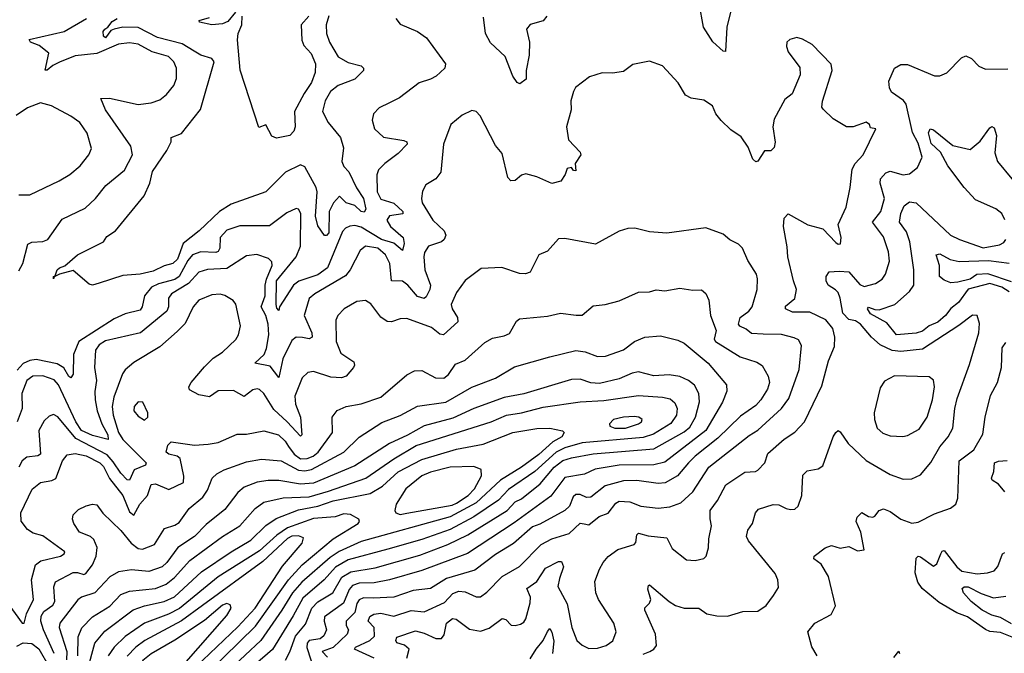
# Model space of a CAD drawing. Extents: x 1268547 to 1425625, y 515768 to 616754.
# Tile 39 of 256: x 1310819 to 1315362, y 540597 to 543519. Entities that reach past the tile are written whole.
import ezdxf

# ---------------------------------------------------------------- set-up
doc = ezdxf.new("R2010")
doc.units = 0

msp = doc.modelspace()

# ---------------------------------------------------------------- linework, layer by layer
at = {"layer": '0CON10XD'}
for points in [[(1314130.4, 543685), (1314081.3, 543485), (1314075, 543372.5), (1314065, 543373.8), (1314017.4, 543417.4), (1313973.6, 543485), (1313953.9, 543595)], [(1311815, 543553.5), (1311779.3, 543510.7), (1311755, 543500), (1311705, 543494.8), (1311648.3, 543508.3), (1311647.5, 543515), (1311695, 543529.8)], [(1312553.8, 543525), (1312575, 543498), (1312654, 543465), (1312696, 543435), (1312783.3, 543315), (1312780, 543295), (1312740.9, 543259.1), (1312715, 543244.4), (1312661.7, 543228.3), (1312571.7, 543158.3), (1312526, 543136), (1312477.9, 543112.1), (1312452, 543085), (1312446, 543055), (1312456, 543015), (1312496.9, 542976.9), (1312591.7, 542961.7), (1312605.8, 542955), (1312607.1, 542945), (1312565, 542901.5), (1312503.1, 542855), (1312475, 542826), (1312466.5, 542803.5), (1312468.5, 542725), (1312485, 542691.5), (1312545, 542673), (1312586.8, 542635), (1312586.5, 542623.5), (1312525.6, 542615), (1312512.5, 542595), (1312529.3, 542565), (1312587.6, 542515), (1312593.2, 542486.8), (1312585.3, 542454.7), (1312545, 542488.4), (1312488.1, 542505), (1312395, 542562.6), (1312365, 542570), (1312342.8, 542567.2), (1312322.2, 542557.8), (1312308.3, 542541.7), (1312239.8, 542375), (1312195, 542342.2), (1312107.6, 542312.4), (1312082.4, 542295), (1312018.5, 542195), (1312015, 542177.5), (1312005, 542188.8), (1312002.7, 542205), (1312003.3, 542315), (1312094.8, 542425), (1312114.4, 542475), (1312115.8, 542625.8), (1312105.7, 542645), (1312095, 542647.5), (1312051.2, 542628.8), (1311971.5, 542568.5), (1311835, 542568.6), (1311775, 542548.8), (1311743.2, 542515), (1311741.8, 542465), (1311735, 542450), (1311724.7, 542445.3), (1311655, 542448.8), (1311616.3, 542433.7), (1311595, 542408.8), (1311555, 542333.8), (1311535, 542320.7), (1311459.7, 542300.3), (1311427.5, 542285), (1311394.2, 542245), (1311384.5, 542195), (1311375, 542179.4), (1311305, 542161.9), (1311255, 542139.2), (1311091.3, 542035), (1311067.8, 541975), (1311065.2, 541884.8), (1311055, 541866.9), (1311045, 541873.6), (1311022.6, 541912.6), (1310992.5, 541932.5), (1310895, 541951.9), (1310865, 541947.8), (1310835, 541933), (1310807.4, 541902.6)], [(1310815, 542360.8), (1310833.5, 542395), (1310856.4, 542483.6), (1310875, 542493.1), (1310925, 542496.7), (1310948.8, 542505), (1311015, 542598.9), (1311120.8, 542649.2), (1311168.9, 542695), (1311216.7, 542755), (1311302.5, 542825), (1311338.8, 542895), (1311331.8, 542935), (1311215, 543103.1), (1311193.9, 543156.1), (1311233.4, 543156.6), (1311365, 543127.3), (1311425, 543135.4), (1311465, 543150), (1311496, 543174), (1311529.5, 543215), (1311542.6, 543247.4), (1311542.5, 543295), (1311530.4, 543325), (1311505, 543348.7), (1311430.7, 543370.7), (1311365, 543405.5), (1311325, 543413), (1311275, 543406.1), (1311175, 543362.7), (1311075, 543352), (1311002.6, 543322.6), (1310972.1, 543307.9), (1310945, 543285.7), (1310936.2, 543286.2), (1310952.8, 543365), (1310909.4, 543399.4), (1310869.2, 543415), (1310862.4, 543427.6), (1311024.4, 543465), (1311127.8, 543525)], [(1312245, 543537.5), (1312233.8, 543495), (1312234.6, 543455), (1312249.1, 543415), (1312287.7, 543347.7), (1312335, 543322.3), (1312395, 543305.6), (1312405.4, 543295.4), (1312405.5, 543285), (1312365.7, 543244.3), (1312288.6, 543215), (1312252.4, 543187.6), (1312228.5, 543145), (1312216.2, 543095), (1312242.7, 543045), (1312298.9, 542975), (1312312.5, 542927.5), (1312305, 542864.3), (1312315, 542842.5), (1312337.6, 542817.6), (1312373.2, 542743.2), (1312405, 542693.8), (1312415.8, 542645), (1312408.2, 542631.8), (1312395, 542634.7), (1312365, 542662.4), (1312324.8, 542674.8), (1312295, 542704.5), (1312266.3, 542675), (1312247.5, 542635), (1312245, 542536), (1312235, 542524.4), (1312225, 542524), (1312195, 542567.5), (1312183.1, 542613.1), (1312191.2, 542725), (1312187.4, 542745), (1312135, 542840.8), (1312115, 542850), (1312045.6, 542815), (1311955, 542724.5), (1311795, 542667.6), (1311740.4, 542635), (1311646.9, 542545), (1311572.8, 542487.2), (1311546.8, 542415), (1311525, 542394.1), (1311485, 542383), (1311435, 542359.4), (1311374.6, 542344.6), (1311295, 542338.9), (1311185.6, 542304.4), (1311155, 542294.2), (1311138.8, 542298.8), (1311065, 542362.5), (1311003.3, 542345), (1310977.5, 542332.5), (1310975, 542324), (1310974.4, 542335), (1310982.5, 542337.5), (1310991.9, 542365), (1311002.5, 542375), (1311026.6, 542383.4), (1311085, 542434.1), (1311205, 542494.6), (1311221.5, 542518.5), (1311260.8, 542545), (1311392.8, 542707.2), (1311419.6, 542765), (1311431.1, 542818.9), (1311497.3, 542915), (1311518, 542955), (1311517.5, 542975), (1311565, 542994.4), (1311653.3, 543105), (1311715.6, 543325), (1311705, 543340), (1311655, 543355.3), (1311624.2, 543374.2), (1311568.4, 543408.4), (1311455, 543436.3), (1311365, 543483.3), (1311295, 543484), (1311254.4, 543475.6), (1311240.2, 543469.8), (1311215, 543435.6), (1311205, 543443.3), (1311204.8, 543465), (1311211.6, 543475), (1311226, 543484), (1311245, 543511), (1311268.7, 543525)], [(1312153.3, 543535), (1312117.8, 543495), (1312120.4, 543425), (1312130.6, 543400.6), (1312163.7, 543363.7), (1312184.6, 543315), (1312182.2, 543275), (1312165, 543229.1), (1312130.8, 543179.2), (1312086.3, 543095), (1312090, 543025), (1312083.3, 543005), (1312065, 542985.6), (1312003.2, 542973.2), (1311981.7, 542981.7), (1311955, 543033.3), (1311922.5, 543022.5), (1311836.4, 543286.4), (1311823.4, 543426.6), (1311827.5, 543455), (1311844.5, 543495), (1311845.3, 543535.3)], [(1313251.4, 543535), (1313235, 543514.3), (1313173.6, 543496.4), (1313156.9, 543475), (1313171.1, 543415), (1313170.5, 543355), (1313155.6, 543285), (1313155.7, 543244.3), (1313126.4, 543223.6), (1313115, 543230), (1313095, 543258), (1313059, 543349), (1312991.6, 543411.6), (1312968.2, 543455), (1312958.9, 543531.1)], [(1313309.1, 540940.9), (1313301.8, 540905), (1313345.5, 540825), (1313365.9, 540715), (1313390.4, 540655), (1313415, 540633.6), (1313445, 540618.8), (1313485, 540620.8), (1313525, 540632.3), (1313555.3, 540654.7), (1313571.1, 540695), (1313560, 540735), (1313489.5, 540845), (1313477.9, 540875), (1313472.3, 540927.7), (1313493.6, 540985), (1313511.5, 541015), (1313535, 541042.5), (1313579.2, 541075), (1313655, 541099.2), (1313662.2, 541107.8), (1313666.4, 541143.6), (1313675, 541150.5), (1313718.3, 541138.3), (1313805, 541129.1), (1313829.6, 541079.6), (1313895, 541028.1), (1313935, 541024.3), (1313975, 541034), (1313986.2, 541045), (1313996.7, 541083.3), (1313998.2, 541125), (1314011.8, 541185), (1314005, 541216.7), (1314004.6, 541255), (1314038.3, 541301.7), (1314077, 541373), (1314165, 541432.1), (1314214.5, 541435.5), (1314225, 541441.4), (1314257.5, 541475), (1314271.2, 541518.8), (1314345.6, 541585), (1314395, 541616.5), (1314440.4, 541665), (1314519.5, 541830.5), (1314551.3, 541945), (1314578.3, 542011.7), (1314579.4, 542055), (1314570.6, 542095), (1314538.2, 542135), (1314465, 542170.8), (1314385, 542169.8), (1314351.9, 542185), (1314351.8, 542198.2), (1314395, 542232.5), (1314403.8, 542275), (1314388.7, 542315), (1314362.8, 542425), (1314360.6, 542470.6), (1314343.1, 542565), (1314347.1, 542602.9), (1314365, 542623.3), (1314455, 542572.2), (1314524.5, 542554.5), (1314585, 542491.2), (1314595, 542484), (1314606.2, 542485), (1314609.2, 542515), (1314595.5, 542575), (1314631.8, 542655), (1314651.5, 542745), (1314660.6, 542829.4), (1314674.5, 542855), (1314710.9, 542895), (1314770, 543015), (1314745, 543020), (1314740, 543035), (1314725, 543047.1), (1314665, 543024.5), (1314634.7, 543024.7), (1314571.9, 543061.9), (1314526.1, 543106.1), (1314520, 543115), (1314522.7, 543142.7), (1314567.5, 543285), (1314563.9, 543313.9), (1314476.2, 543405), (1314430.7, 543429.3), (1314405, 543436.2), (1314372.1, 543427.9), (1314359.2, 543415), (1314357.5, 543395), (1314365, 543370), (1314418.8, 543298.8), (1314420, 543265), (1314383.2, 543176.8), (1314349.5, 543150.5), (1314299.5, 543060.5), (1314294.4, 543025), (1314304.3, 542954.3), (1314300.6, 542929.4), (1314285, 542914), (1314255, 542913.8), (1314225, 542866.7), (1314215, 542863.8), (1314201.2, 542875), (1314180.3, 542930.3), (1314148.3, 542978.3), (1314100.7, 543010.7), (1314055, 543054.2), (1314030.8, 543085), (1314015, 543121.2), (1313975, 543148), (1313916.6, 543156.6), (1313891.4, 543171.4), (1313857.8, 543227.8), (1313785, 543306.2), (1313725, 543328), (1313648.3, 543311.7), (1313605, 543280), (1313555, 543272.5), (1313506.2, 543273.8), (1313447.5, 543255), (1313384.3, 543205.7), (1313375, 543187.5), (1313362.5, 543145), (1313364, 543104), (1313341.9, 543025), (1313350.8, 542965), (1313405, 542908.6), (1313408.1, 542895), (1313382.5, 542855), (1313385, 542822.5), (1313373.6, 542823.6), (1313365, 542837.5), (1313345, 542832.5), (1313336.2, 542805), (1313315.6, 542774.4), (1313275, 542762.9), (1313205, 542794.4), (1313155, 542807.5), (1313135, 542802.5), (1313105, 542777.1), (1313085, 542776), (1313071.7, 542791.7), (1313045, 542902), (1313015, 542938.8), (1312944, 543075), (1312925, 543096), (1312905, 543100), (1312861.1, 543078.9), (1312808, 543035), (1312774.7, 542945.3), (1312762.2, 542815), (1312739.2, 542785), (1312693.1, 542756.9), (1312678.3, 542728.3), (1312672.5, 542695), (1312675.5, 542675), (1312725, 542594.4), (1312777.1, 542545), (1312785.6, 542525), (1312777.5, 542505), (1312766, 542495), (1312705.4, 542474.6), (1312687.3, 542445), (1312683.3, 542425), (1312687.7, 542365), (1312714.7, 542295), (1312711.7, 542275), (1312695, 542241.5), (1312685, 542233.8), (1312655, 542242.7), (1312609.7, 542295), (1312585, 542313.6), (1312535, 542314.5), (1312527.5, 542395), (1312507, 542435), (1312471.5, 542465), (1312415, 542474.6), (1312390, 542455), (1312343.9, 542365), (1312322.5, 542337.5), (1312180, 542255), (1312155, 542233.3), (1312131.8, 542155), (1312166.9, 542075), (1312168.4, 542055), (1312155, 542046.8), (1312123.1, 542053.1), (1312095, 542055.3), (1312075, 542038.8), (1312032.4, 541955), (1312015, 541869.4), (1311975, 541920.8), (1311903.3, 541935), (1311946.4, 541975), (1311957.6, 542002.4), (1311968.1, 542065), (1311965.2, 542115), (1311954.4, 542155), (1311932.6, 542195), (1311951.7, 542245), (1311951.2, 542295), (1311957.8, 542322.2), (1311984.6, 542385), (1311981.8, 542401.8), (1311967.5, 542417.5), (1311913.7, 542436.3), (1311865, 542429.1), (1311775, 542371.9), (1311685, 542367.1), (1311645.9, 542354.1), (1311598.3, 542301.7), (1311519.5, 542255), (1311504.8, 542235), (1311505.2, 542194.8), (1311498.4, 542175), (1311375.9, 542074.1), (1311215, 542037.2), (1311185, 542019.2), (1311169, 541995), (1311164.8, 541915), (1311172.9, 541855), (1311165.2, 541804.8), (1311166.6, 541765), (1311176.9, 541715), (1311197.5, 541655), (1311225.8, 541605), (1311227.6, 541582.4), (1311155, 541601.7), (1311104.8, 541625), (1311078.6, 541665), (1310997.7, 541835), (1310978.1, 541858.1), (1310925, 541876.7), (1310879.2, 541875), (1310852.2, 541855), (1310828.8, 541795), (1310831.1, 541725), (1310806.6, 541665)], [(1313695, 540592.9), (1313726, 540605), (1313744.6, 540615.4), (1313756.9, 540633.1), (1313752.7, 540685), (1313703.8, 540795), (1313704, 540806), (1313725, 540827.5), (1313731.2, 540845), (1313717.5, 540892.5), (1313720.3, 540909.7), (1313725, 540912), (1313815, 540835.4), (1313845, 540817.3), (1313885, 540804.5), (1313952.5, 540805), (1313989.4, 540779.4), (1314035, 540770), (1314085, 540767.8), (1314155, 540789.5), (1314225, 540790.6), (1314262.6, 540817.4), (1314297.2, 540862.8), (1314319.8, 540900.2), (1314317.5, 540935), (1314304.4, 540965), (1314181.8, 541115), (1314173.3, 541135), (1314179.1, 541165), (1314200.8, 541195), (1314214.2, 541245), (1314228.1, 541261.9), (1314295, 541283.3), (1314321.9, 541281.9), (1314355, 541263.8), (1314375, 541260), (1314395, 541262), (1314411.2, 541275), (1314428.5, 541325), (1314432, 541418), (1314451.8, 541438.2), (1314503.1, 541446.9), (1314525, 541461.2), (1314571.8, 541595), (1314585, 541615.8), (1314595, 541624), (1314605, 541618.8), (1314641.1, 541565), (1314725.3, 541485.3), (1314835, 541421.8), (1314895, 541400), (1314935, 541401.5), (1314975, 541420), (1315023.2, 541476.8), (1315065, 541549.1), (1315103.2, 541595), (1315125.3, 541635), (1315133.6, 541725), (1315145, 541771.2), (1315201.3, 541928.7), (1315244.5, 542075), (1315247.6, 542117.6), (1315236.7, 542155), (1315215, 542156), (1315151.9, 542108.1), (1314985, 541999.7), (1314885, 541987.9), (1314845, 541992.9), (1314789, 542019), (1314749.5, 542055), (1314698.9, 542115), (1314675, 542129.6), (1314645, 542136.8), (1314616.6, 542165), (1314605.4, 542235), (1314595, 542260), (1314583.8, 542273.8), (1314549.4, 542295), (1314539.6, 542315), (1314540.8, 542335), (1314553.7, 542356.3), (1314600.4, 542359.6), (1314645, 542356.7), (1314695, 542297), (1314715, 542289.1), (1314768.5, 542301.5), (1314798.2, 542321.8), (1314814.7, 542345.3), (1314832, 542405), (1314828.5, 542448.5), (1314805, 542517.1), (1314753.8, 542585), (1314791.8, 542635), (1314809.1, 542695), (1314790, 542765), (1314791.5, 542785), (1314815, 542812.1), (1314835, 542820.8), (1314895, 542802.7), (1314925, 542807.3), (1314962, 542838), (1314982.4, 542885), (1314965, 542950), (1314938, 542998), (1314909.6, 543129.6), (1314896.9, 543146.9), (1314841.1, 543185), (1314832.1, 543205), (1314830, 543235), (1314855, 543296), (1314885, 543312.2), (1314915, 543312.2), (1315039.5, 543259.5), (1315065, 543259.4), (1315096.6, 543273.4), (1315165, 543342.5), (1315185, 543352.5), (1315210.3, 543340.3), (1315244.6, 543304.6), (1315275, 543291.4), (1315378.3, 543291.7)], [(1310815, 542711.2), (1310865, 542711.9), (1311000.8, 542775), (1311050.6, 542805), (1311098.1, 542845), (1311138.6, 542895), (1311150, 542925), (1311130, 542995), (1311096.7, 543045), (1311055, 543073.5), (1310965, 543121.2), (1310915, 543135.5), (1310855, 543112.7), (1310802.4, 543077.6)], [(1315365, 542596.4), (1315350.9, 542625), (1315323, 542647), (1315228.7, 542688.7), (1315176.4, 542745), (1315101.4, 542845), (1315067.9, 542907.9), (1315025, 542947.8), (1315012.2, 542997.8), (1315020, 543015), (1315035, 543011.4), (1315125, 542938.5), (1315205, 542920), (1315250.9, 542959.1), (1315295, 543020), (1315305, 543026.7), (1315315, 543020), (1315326, 542985), (1315317.9, 542905), (1315330.3, 542865), (1315463.3, 542705)], [(1315384.1, 542264.1), (1315351.4, 542285), (1315295, 542302), (1315195, 542276.4), (1315150.3, 542215), (1315115, 542187.6), (1315090.8, 542155), (1315055, 542123.6), (1315015, 542106.4), (1314985, 542082.2), (1314955, 542073.8), (1314865, 542065.5), (1314820.3, 542120.3), (1314745, 542162.5), (1314730.4, 542185), (1314735, 542192.9), (1314765, 542181.6), (1314785, 542181.1), (1314857.5, 542205), (1314925.2, 542264.8), (1314944.1, 542295), (1314944.2, 542365), (1314925.7, 542495), (1314910.4, 542540.4), (1314879.3, 542585), (1314885, 542624.4), (1314900.3, 542659.7), (1314925, 542678.8), (1314955.7, 542675), (1315113.1, 542525), (1315155, 542504.7), (1315265, 542467.4), (1315339.6, 542480.4), (1315359.2, 542490.8), (1315369.1, 542505)], [(1312454.8, 540574.8), (1312363.6, 540615), (1312368.9, 540625), (1312435.3, 540655), (1312455.9, 540675), (1312455.2, 540715), (1312427.4, 540745), (1312435, 540766.2), (1312453.1, 540776.9), (1312485, 540781.9), (1312545, 540768.6), (1312625, 540794.8), (1312685, 540788), (1312779.3, 540830.7), (1312817.8, 540872.2), (1312845, 540883.4), (1312875, 540879.8), (1312925, 540856.7), (1312945, 540857.5), (1312975, 540878.5), (1313045, 540950.4), (1313125, 540997.1), (1313225, 541098.2), (1313275, 541124.2), (1313355, 541148.5), (1313405, 541196.2), (1313424, 541194), (1313445, 541188.6), (1313492.8, 541227.2), (1313535, 541242.7), (1313570.3, 541289.7), (1313585, 541298.1), (1313635, 541295.2), (1313685, 541274.7), (1313765, 541265.3), (1313818.4, 541271.6), (1313869, 541291), (1313925, 541340.9), (1313998.9, 541455), (1314185, 541601.2), (1314225, 541625.3), (1314334.5, 541725.5), (1314367.6, 541772.4), (1314415.7, 541905), (1314426.7, 542016.7), (1314412.2, 542042.2), (1314392, 542052), (1314333.6, 542066.4), (1314248.9, 542068.9), (1314195, 542071.3), (1314171.6, 542091.6), (1314141.9, 542105), (1314135.5, 542115), (1314142.9, 542145), (1314183.2, 542175), (1314198.8, 542195), (1314221.1, 542275), (1314223.7, 542323.7), (1314218.9, 542345), (1314178.9, 542408.9), (1314154, 542465), (1314135, 542484), (1314095, 542504.2), (1314065, 542530), (1313985, 542559.2), (1313804.2, 542534.2), (1313725, 542540.8), (1313657, 542557), (1313625, 542555.7), (1313585, 542544.2), (1313475.7, 542484.3), (1313335, 542509.2), (1313305, 542508.8), (1313255, 542451.2), (1313215, 542433.8), (1313175, 542354.2), (1313153.1, 542346.9), (1313125, 542348.9), (1313044, 542376), (1312947.8, 542372.2), (1312875, 542315.8), (1312835, 542260.8), (1312810, 542205), (1312814.7, 542184.7), (1312839.1, 542145), (1312840.6, 542125), (1312775, 542065.6), (1312758.1, 542068.1), (1312718.9, 542098.9), (1312605, 542140.6), (1312575, 542139.4), (1312535, 542125.5), (1312515, 542127.5), (1312485, 542146.7), (1312439.1, 542209.1), (1312415, 542223.6), (1312375, 542218.5), (1312315.8, 542185), (1312286.9, 542155), (1312277.2, 542132.8), (1312278.5, 542035), (1312301.2, 541981.2), (1312360.5, 541940.5), (1312363.8, 541925), (1312358.8, 541915), (1312325.3, 541874.7), (1312303.4, 541866.6), (1312255, 541870.4), (1312175, 541896), (1312148.3, 541891.7), (1312122.7, 541867.3), (1312087.8, 541782.2), (1312091.6, 541745), (1312114, 541685), (1312121.4, 541605), (1312115, 541597.5), (1312053.4, 541665), (1311991.2, 541721.2), (1311945, 541794.3), (1311925, 541813.1), (1311915, 541816.9), (1311895, 541811.5), (1311855, 541780.8), (1311805, 541808.8), (1311735, 541807.9), (1311695, 541778.9), (1311645, 541788.2), (1311602, 541812), (1311600, 541825), (1311610.4, 541845), (1311671.7, 541918.3), (1311711.6, 541958.4), (1311755, 541985.6), (1311816, 542044), (1311828.9, 542065), (1311837.6, 542107.6), (1311816.5, 542206.5), (1311804.5, 542224.5), (1311765, 542247.1), (1311743.2, 542253.2), (1311705, 542250), (1311645, 542225.4), (1311619.5, 542195), (1311582.1, 542117.9), (1311545, 542080.4), (1311465, 542010.4), (1311345, 541937.7), (1311305.7, 541904.3), (1311293.8, 541886.2), (1311252.7, 541777.3), (1311245.6, 541735), (1311249.6, 541695), (1311275.2, 541615), (1311295, 541582.4), (1311401.8, 541475), (1311399.2, 541465), (1311347.2, 541442.8), (1311325, 541394.6), (1311315, 541397.3), (1311285, 541427.5), (1311250.5, 541480.5), (1311222.1, 541512.1), (1311077.5, 541587.5), (1310995, 541687.1), (1310975, 541697.8), (1310955, 541690.6), (1310931.7, 541668.3), (1310906.8, 541625), (1310914.3, 541515.7), (1310902.7, 541507.3), (1310851.7, 541501.7)], [(1315395, 542310.1), (1315286.4, 542346.4), (1315235, 542344.3), (1315205, 542323), (1315147.7, 542307.7), (1315115, 542305.7), (1315085, 542317.8), (1315063.3, 542335), (1315062.8, 542385), (1315047.5, 542435), (1315065, 542438.5), (1315112.4, 542412.4), (1315153.9, 542403.9), (1315288.6, 542408.6), (1315385, 542395.5)], [(1312059.8, 541549.8), (1312084.8, 541514.8), (1312114.3, 541494.3), (1312145, 541494.9), (1312173.8, 541506.2), (1312196.7, 541525), (1312261.8, 541615), (1312260.5, 541685), (1312284, 541716), (1312324.7, 541735.3), (1312395, 541748), (1312485, 541778.2), (1312605, 541881.4), (1312640.2, 541899.8), (1312675, 541900.6), (1312736.8, 541866.8), (1312775.6, 541865), (1312798, 541882), (1312829.4, 541930.6), (1312875, 541948.2), (1312965, 542030.9), (1313000.1, 542049.9), (1313055, 542060.4), (1313078.9, 542071.1), (1313111.5, 542128.5), (1313125, 542138.6), (1313255, 542151.5), (1313315, 542165.6), (1313386.5, 542156.5), (1313415, 542156), (1313465, 542199.2), (1313520, 542205), (1313585, 542222.2), (1313675, 542262.9), (1313725, 542263.1), (1313755, 542272.5), (1313795, 542268.6), (1313865, 542280), (1313925, 542272), (1313965, 542273.8), (1313985, 542256.7), (1313998.1, 542225), (1314006.2, 542155), (1314033.3, 542085), (1314023.9, 542045), (1314028.9, 542035), (1314143.8, 541963.8), (1314219.5, 541939.5), (1314244.6, 541924.6), (1314273.3, 541875), (1314278.5, 541845), (1314269.6, 541815), (1314238.7, 541765), (1314215, 541740), (1314145, 541691.1), (1314041, 541589), (1313935, 541506.6), (1313904.9, 541475.1), (1313853.9, 541415), (1313797.5, 541382.5), (1313765, 541379.3), (1313666.9, 541393.1), (1313605, 541391.6), (1313520.8, 541369.2), (1313455, 541316.5), (1313435, 541315.3), (1313405, 541328.9), (1313385, 541329.6), (1313372.4, 541317.6), (1313355.3, 541275), (1313335, 541255.3), (1313218.3, 541191.7), (1313185, 541180), (1313097.2, 541102.8), (1313015, 541052.7), (1312919.4, 540980.6), (1312787.7, 540942.3), (1312715, 540896.2), (1312634.1, 540885.9), (1312545, 540854.8), (1312449.2, 540850.8), (1312405, 540852.2), (1312385, 540843.9), (1312375, 540827.1), (1312366, 540785), (1312325.8, 540745), (1312325.2, 540725), (1312335.8, 540705), (1312329.7, 540685), (1312266, 540624), (1312214.8, 540605), (1312239.3, 540579.3)], [(1310977.9, 540595), (1310928.2, 540705), (1310916.2, 540745), (1310917.8, 540767.8), (1310930.8, 540789.2), (1310971.2, 540818.8), (1310981.7, 540835), (1310976.3, 540903.7), (1310984.4, 540925.6), (1311065, 540969.3), (1311085, 540969.7), (1311115, 540959.7), (1311124.4, 540965), (1311155.3, 541005), (1311171.8, 541045), (1311176.9, 541085), (1311161.5, 541121.5), (1311145.3, 541135.3), (1311094.4, 541155), (1311069.4, 541195), (1311062.9, 541215), (1311066, 541235), (1311089.7, 541260.3), (1311125, 541277.1), (1311155, 541284.2), (1311175, 541280.8), (1311203.1, 541243.1), (1311285, 541163.5), (1311333.9, 541103.9), (1311365, 541080.2), (1311385, 541077.2), (1311441.3, 541098.7), (1311487.4, 541172.6), (1311535, 541187.2), (1311555, 541200.4), (1311600.4, 541265), (1311663.7, 541316.3), (1311685, 541349.4), (1311706.4, 541405), (1311728.1, 541425), (1311762.2, 541442.2), (1311865, 541480), (1311935, 541491.8), (1312025, 541484.8), (1312105, 541441.3), (1312135, 541438.4), (1312165, 541444.2), (1312315, 541523.8), (1312385, 541593.9), (1312489.5, 541660.5), (1312575, 541692.8), (1312655, 541736.5), (1312785.5, 541754.5), (1312905, 541823.5), (1313014.3, 541865), (1313102.6, 541917.4), (1313265, 541964.6), (1313385, 541993.4), (1313427.6, 541987.6), (1313485, 541966.2), (1313522.4, 541967.6), (1313605, 541996.2), (1313656, 542034), (1313703.3, 542055), (1313775, 542060.5), (1313855, 542041.5), (1313885, 542027.8), (1313996.4, 541935), (1314080.9, 541835), (1314081.3, 541805), (1314061.6, 541755), (1313985.2, 541625), (1313795, 541478.6), (1313745, 541466), (1313585, 541464.8), (1313474.2, 541445.8), (1313425, 541422.7), (1313335, 541407.9), (1313269, 541321), (1313101.2, 541198.8), (1312885, 541057.6), (1312675, 540978.1), (1312525, 540935.2), (1312455, 540922), (1312385, 540919.4), (1312355, 540909.8), (1312339.2, 540890.8), (1312312.4, 540827.6), (1312225.8, 540765), (1312223.1, 540745), (1312235.2, 540705), (1312222.6, 540677.4), (1312206, 540664), (1312155.3, 540655), (1312146, 540644), (1312144.1, 540624.1), (1312179.4, 540515)], [(1314498, 540585), (1314473.9, 540626.1), (1314456, 540695), (1314487.5, 540735), (1314562.5, 540775), (1314583.3, 540815), (1314550.5, 540950.5), (1314517.1, 541007.1), (1314483.1, 541033.1), (1314484.2, 541045), (1314535, 541082.5), (1314565, 541093.8), (1314605, 541081.4), (1314645, 541088.6), (1314685, 541069.2), (1314715, 541073.3), (1314700, 541155), (1314678.5, 541205), (1314683.5, 541225), (1314705, 541245.8), (1314735, 541227.1), (1314755, 541224), (1314765, 541228.8), (1314785, 541255.8), (1314805, 541263.1), (1314835, 541250.9), (1314885, 541215.4), (1314935, 541197.1), (1314965, 541201.5), (1315040.5, 541240.5), (1315114.5, 541265.5), (1315139.2, 541285), (1315147.6, 541312.4), (1315154.1, 541485), (1315221.5, 541535), (1315263.3, 541606.7), (1315274, 541686), (1315298.2, 541785), (1315330.8, 541845), (1315349.3, 541915), (1315352.2, 542005), (1315369.3, 542030.7)], [(1312044.7, 540565), (1312065.8, 540604.2), (1312091, 540675), (1312138.4, 540731.6), (1312166.5, 540805), (1312195, 540834.8), (1312264.3, 540875.7), (1312305, 540948.5), (1312347.1, 540972.9), (1312459.1, 540990.9), (1312665, 541048.9), (1312795, 541098), (1312886.7, 541143.3), (1313068.4, 541255), (1313105, 541294.8), (1313135, 541309.2), (1313221.2, 541378.8), (1313285.2, 541455), (1313325, 541485.8), (1313365, 541498.7), (1313465, 541516.7), (1313745, 541539.1), (1313885, 541618.1), (1313910.9, 541639.1), (1313936.5, 541685), (1313955.9, 541755.9), (1313952.9, 541795), (1313933.1, 541833.1), (1313905, 541855.4), (1313865, 541872.7), (1313815, 541880.7), (1313745, 541875.9), (1313675, 541894.1), (1313645, 541888.4), (1313585, 541861.9), (1313495, 541840.4), (1313455, 541844.3), (1313405, 541860.6), (1313365, 541860), (1313145, 541793.3), (1313055, 541777), (1312915, 541726.1), (1312818.1, 541681.9), (1312685, 541645.7), (1312607.7, 541602.3), (1312525, 541564.2), (1312365, 541460.6), (1312175, 541381.6), (1312115, 541376.1), (1312015, 541393.5), (1311965, 541394), (1311915, 541386.2), (1311855, 541362.8), (1311825, 541338.8), (1311765, 541259.2), (1311679.4, 541190.6), (1311625, 541135.3), (1311549.1, 541085), (1311498.4, 541015), (1311476.2, 540995), (1311415, 540973.9), (1311335, 540981.6), (1311275, 540972.2), (1311235, 540950), (1311165, 540875.3), (1311104.8, 540855.2), (1311086.6, 540843.4), (1311004.8, 540735.2), (1311000.8, 540715), (1311035.7, 540605), (1311035, 540566.7)], [(1314894, 541596), (1314915, 541600.8), (1314969.7, 541630.3), (1315006.1, 541685), (1315030.6, 541765), (1315040.8, 541825), (1315035, 541856.2), (1315015, 541872.2), (1314855, 541876.7), (1314808.8, 541851.2), (1314789.4, 541820.6), (1314762.4, 541705), (1314763.5, 541675), (1314775.4, 541635), (1314801.3, 541611.3), (1314835, 541599.1), (1314894, 541596)], [(1312243.1, 541345), (1312415.4, 541404.6), (1312545, 541493.3), (1312647.9, 541555), (1312995, 541664.4), (1313065.5, 541694.5), (1313135, 541705.6), (1313235, 541731.9), (1313405, 541755.8), (1313515, 541762.6), (1313675, 541786.4), (1313785, 541778.1), (1313820.2, 541770.2), (1313842.4, 541752.4), (1313851.9, 541725), (1313850, 541695), (1313824, 541656), (1313743, 541607), (1313695, 541592.1), (1313415, 541567.4), (1313333.8, 541545), (1313295, 541524.6), (1313195.3, 541434.7), (1313075, 541352.5), (1313027.5, 541302.5), (1312915, 541226.1), (1312805, 541167.6), (1312675, 541122.3), (1312517.2, 541077.2), (1312335, 541028.4), (1312275.6, 540994.4), (1312224.2, 540935.8), (1312125, 540851.7), (1312081.2, 540768.8), (1311985.4, 540614.6), (1311904.7, 540545.3)], [(1311395, 541672.5), (1311410.8, 541685), (1311410, 541705), (1311387.5, 541755), (1311365, 541757.1), (1311347.1, 541735), (1311345.7, 541715), (1311365, 541690), (1311395, 541672.5)], [(1313564.8, 541634.8), (1313615, 541634.8), (1313674.3, 541655), (1313688.8, 541665), (1313691.2, 541675), (1313676.1, 541686.1), (1313655, 541688.7), (1313605, 541686.4), (1313559.2, 541675), (1313540, 541655), (1313542.5, 541645), (1313564.8, 541634.8)], [(1310765, 540825.3), (1310830.8, 540735), (1310840, 540735), (1310851, 540779), (1310882, 540845), (1310874, 540935), (1310891.6, 541005), (1310917.2, 541022.8), (1311007.8, 541045), (1311024.5, 541055), (1311026.9, 541065), (1310925, 541138.9), (1310881.4, 541151.4), (1310855, 541167.5), (1310826.2, 541206.2), (1310824.1, 541245), (1310877, 541353), (1310915, 541384), (1310966.7, 541393.3), (1310985, 541403.5), (1311016.2, 541483.8), (1311037.5, 541512.5), (1311075, 541517.8), (1311125, 541507.2), (1311189.2, 541475), (1311205, 541458.2), (1311233.5, 541403.5), (1311294.1, 541325), (1311325, 541248.5), (1311345, 541234.4), (1311372.6, 541285), (1311408.1, 541325), (1311425.4, 541374.6), (1311445, 541378.5), (1311507.2, 541352.8), (1311574.5, 541385), (1311576, 541414), (1311560, 541495), (1311546, 541506), (1311506.7, 541515), (1311494.2, 541525), (1311503, 541557), (1311518.3, 541571.7), (1311625, 541556.2), (1311688.5, 541561.5), (1311735, 541569.1), (1311823.1, 541606.9), (1311865, 541607.7), (1311945, 541622), (1312012.9, 541605), (1312044.2, 541575), (1312059.8, 541549.8)], [(1311131.2, 540518.8), (1311166.1, 540643.9), (1311211.8, 540698.2), (1311343, 540797), (1311394.5, 540815.5), (1311485.1, 540834.9), (1311533, 540857), (1311658.2, 540971.8), (1311795.1, 541064.9), (1311885, 541118), (1311955, 541186.2), (1312002.3, 541217.7), (1312105, 541257.6), (1312195.3, 541274.7), (1312265, 541299.5), (1312436.1, 541333.9), (1312492.4, 541367.6), (1312565, 541433.6), (1312675, 541490.4), (1312835, 541538.7), (1312958.2, 541561.8), (1313095, 541615.2), (1313205, 541634.2), (1313265, 541634.6), (1313323, 541623), (1313331.2, 541615), (1313321.1, 541595), (1313278.6, 541571.4), (1313215, 541513), (1313135, 541455.9), (1313037.4, 541395), (1312925, 541291.2), (1312805, 541226), (1312395, 541113), (1312293.5, 541066.5), (1312251.4, 541038.6), (1312120.6, 540925), (1312078, 540875), (1312028.5, 540795), (1311931.6, 540655), (1311715, 540453.5)], [(1310851.7, 541501.7), (1310829.6, 541485), (1310814.8, 541455)], [(1315365, 541341.3), (1315335, 541376.2), (1315306.5, 541395), (1315302.9, 541405), (1315314.1, 541435), (1315316.7, 541475), (1315335, 541482.7), (1315375, 541486)], [(1312575, 541236.7), (1312605, 541243.3), (1312815, 541279.9), (1312835, 541288.7), (1312888.4, 541325), (1312917.5, 541355), (1312949.2, 541415), (1312948.1, 541445), (1312915, 541458.4), (1312805, 541454.8), (1312715, 541432.3), (1312675, 541415.2), (1312601.3, 541355), (1312556.4, 541285), (1312549.4, 541255), (1312554.4, 541245), (1312575, 541236.7)], [(1311087.4, 540585), (1311088.1, 540671.9), (1311105, 540714.6), (1311155, 540765.3), (1311235, 540813.6), (1311285, 540867.1), (1311325, 540883), (1311445.2, 540894.8), (1311495, 540915.7), (1311533.8, 540946.2), (1311604.1, 541025), (1311754.5, 541135.5), (1311835.4, 541185), (1311905.5, 541264.5), (1311945, 541293.1), (1312035, 541313.1), (1312155, 541318.1), (1312243.1, 541345)], [(1311685.2, 540505), (1311907.5, 540722.5), (1312059, 540935), (1312123, 541005), (1312265, 541124.7), (1312380, 541195), (1312387.5, 541205), (1312383.8, 541215), (1312345, 541236.8), (1312315, 541239.4), (1312275, 541225.7), (1312175, 541218), (1312055.4, 541174.6), (1312005, 541142.1), (1311925, 541069.3), (1311735, 540948.7), (1311556.5, 540803.5), (1311505, 540776.4), (1311395.1, 540734.9), (1311305.4, 540674.6), (1311254.3, 540625.7), (1311227, 540585)], [(1311567.6, 540472.4), (1311825, 540719), (1311905.8, 540805), (1312031.5, 540998.5), (1312122.4, 541105), (1312128.8, 541128.8), (1312105, 541138.6), (1312075, 541137.1), (1312055, 541125.4), (1311940.3, 541019.7), (1311662.5, 540817.5), (1311565, 540746.7), (1311396.5, 540655), (1311355.1, 540624.9), (1311315, 540584.1)], [(1315413.1, 540665), (1315345, 540693.3), (1315295, 540697.4), (1315275.9, 540705.9), (1315191.8, 540765), (1315143.7, 540783.7), (1315061.6, 540831.6), (1314982.6, 540895), (1314963.1, 540925), (1314951.5, 540968.5), (1314955.8, 541035), (1314965, 541044.2), (1314975, 541041.9), (1315035, 540998.6), (1315051.1, 541008.9), (1315070, 541055), (1315075, 541067.5), (1315085, 541071.4), (1315142.5, 540995), (1315165.8, 540975.8), (1315236.2, 540963.8), (1315285, 540967.5), (1315315, 540976.4), (1315332.9, 540997.1), (1315354.3, 541055.7), (1315365, 541062.1)], [(1312604.8, 540574.8), (1312616.2, 540615), (1312595, 540634.1), (1312558.6, 540645), (1312554.6, 540655), (1312559.4, 540670.6), (1312645, 540700), (1312685, 540689.6), (1312739.2, 540665), (1312765, 540664.7), (1312778, 540682), (1312788.9, 540735), (1312816.7, 540756.7), (1312833.5, 540753.5), (1312895, 540707.3), (1312945, 540698.2), (1312985, 540712.9), (1313045, 540757.1), (1313062.7, 540752.7), (1313086.8, 540726.8), (1313104.4, 540724.4), (1313129.1, 540730.9), (1313145, 540740), (1313155, 540755.8), (1313175, 540830), (1313175.2, 540855.2), (1313158.8, 540895), (1313205, 540928.4), (1313245, 540988.8), (1313305, 541020.5), (1313319.4, 541019.4), (1313327.6, 540995), (1313309.1, 540940.9)], [(1315395, 540732.4), (1315345, 540761.1), (1315305, 540772.2), (1315260, 540795), (1315209.4, 540835), (1315173.5, 540875), (1315167.1, 540895), (1315177.2, 540902.8), (1315195, 540902.8), (1315255, 540872.3), (1315312.1, 540852.1), (1315369.5, 540860.5)], [(1311375, 540414.3), (1311425, 540425.1), (1311512.1, 540487.9), (1311576.8, 540545), (1311775, 540770.4), (1311794.1, 540805), (1311790.8, 540820.8), (1311775, 540825.7), (1311755, 540819.2), (1311671.4, 540748.6), (1311535, 540657.9), (1311425.1, 540594.9), (1311386.8, 540563.2), (1311353, 540515), (1311332.2, 540445), (1311333.5, 540425), (1311342.5, 540415), (1311375, 540414.3)], [(1313175, 540570.5), (1313201.4, 540615), (1313234.7, 540655), (1313255, 540696.7), (1313265, 540711.2), (1313275, 540693.8), (1313282.9, 540652.9), (1313277.9, 540595)], [(1310805, 540628.9), (1310835, 540645.1), (1310875, 540642.3), (1310906.8, 540616.8), (1310955, 540533.8)], [(1314853.1, 540576.9), (1314875, 540606.7), (1314878.8, 540595)]]:
    msp.add_lwpolyline(points, dxfattribs=at)

doc.saveas('drawing.dxf')
